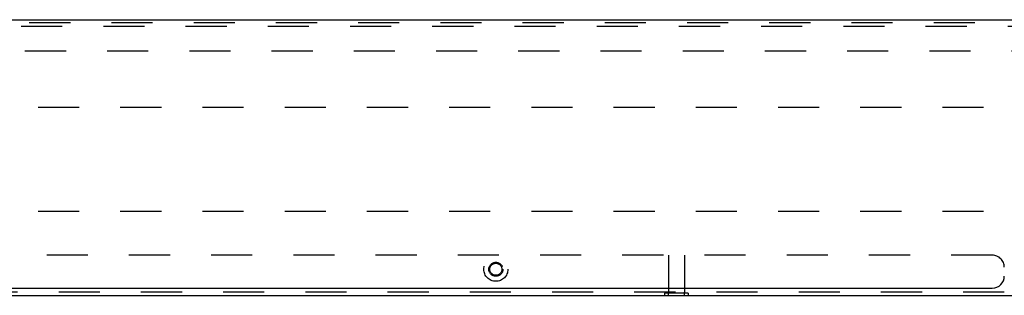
# Model space of a CAD drawing. Header units: inches. Extents: x 0 to 73.3, y 0 to 56.7.
# Tile 30 of 36: x 55.6 to 65.3, y 25.5 to 28.2. Entities that reach past the tile are written whole.
import ezdxf

# ---------------------------------------------------------------- set-up
doc = ezdxf.new("R2010")
doc.units = ezdxf.units.IN
doc.header["$LTSCALE"] = 4.033333
doc.header["$MEASUREMENT"] = 0
doc.linetypes.add('HIDDEN', pattern=[0.2, 0.1, -0.1])
doc.layers.get('0').update_dxf_attribs({"linetype": 'CONTINUOUS'})
doc.layers.add('DEFAULT_2', color=8, linetype='HIDDEN')

msp = doc.modelspace()

# ---------------------------------------------------------------- linework, layer by layer
at = {"color": 7, "linetype": 'Continuous'}
for p, q in [((48.3354, 28.1899), (72.2527, 28.1899)), ((48.2961, 25.5522), (65.1642, 25.5522)), ((48.3059, 25.4813), (72.2823, 25.4813))]:
    msp.add_line(p, q, dxfattribs=at)
msp.add_arc((65.1642, 25.6703), 0.1181, 270, 360, dxfattribs=at)
at = {"layer": 'DEFAULT_2', "color": 8, "linetype": 'HIDDEN'}
for p, q in [((72.2527, 28.1585), (48.3354, 28.1585)), ((48.3768, 28.127), (72.2114, 28.127)), ((48.4142, 27.8829), (72.174, 27.8829)), ((49.3492, 27.3317), (71.239, 27.3317)), ((49.3492, 26.3081), (71.239, 26.3081)), ((65.1642, 25.875), (48.424, 25.875)), ((61.9872, 25.875), (61.9872, 25.5013)), ((62.1442, 25.875), (62.1442, 25.5013)), ((65.2823, 25.5128), (48.3059, 25.5128)), ((61.987, 25.4813), (61.987, 25.5128)), ((62.1445, 25.4813), (62.1445, 25.5128)), ((62.1817, 25.5013), (61.9497, 25.5013)), ((61.9497, 25.5013), (61.9497, 25.4813)), ((62.1817, 25.5013), (62.1817, 25.4813))]:
    msp.add_line(p, q, dxfattribs=at)
for radius in [0.1181, 0.0689, 0.0591]:
    msp.add_circle((60.2941, 25.7372), radius, dxfattribs=at)
msp.add_arc((65.1642, 25.7569), 0.1181, 0, 90, dxfattribs=at)

doc.saveas('drawing.dxf')
